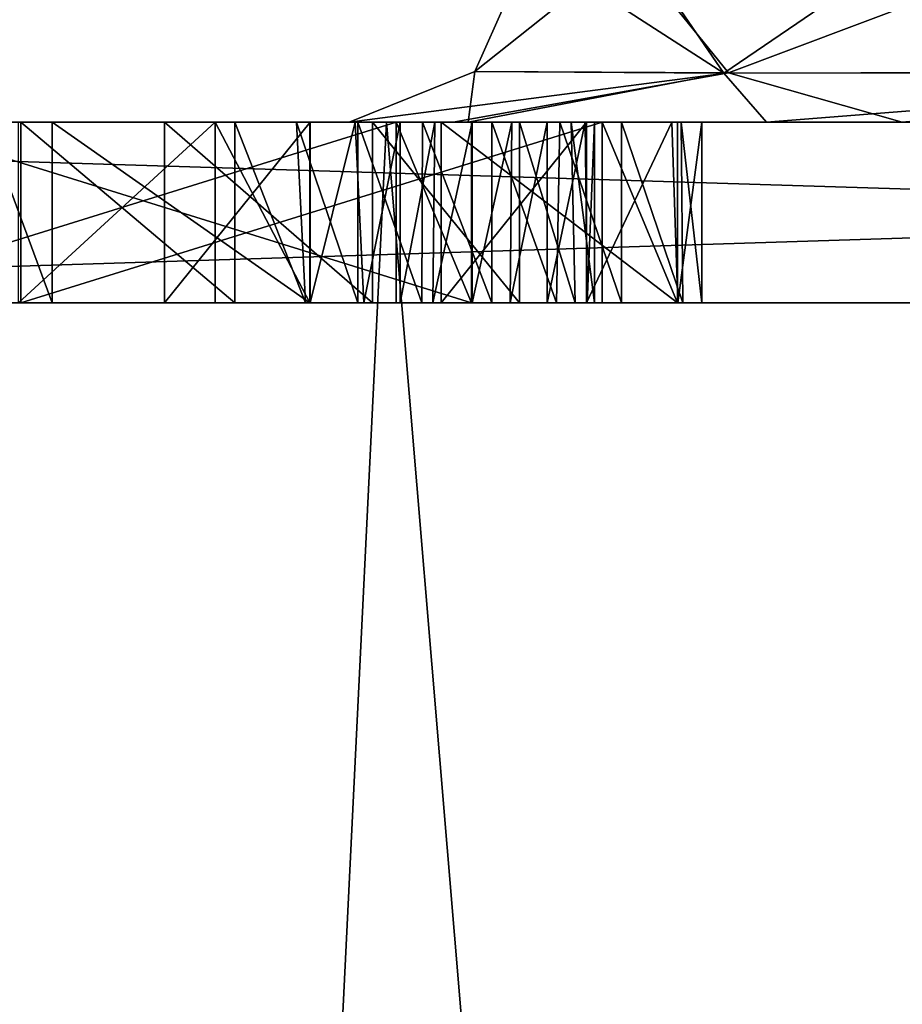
# Model space of a CAD drawing. Header units: millimetres. Extents: x -18.9 to 18.9, y -8.8 to 39.
# Tile 137 of 256: x -12.9 to -11.9, y 25.4 to 26.5. Entities that reach past the tile are written whole.
import ezdxf

# ---------------------------------------------------------------- set-up
doc = ezdxf.new("R2010")
doc.units = ezdxf.units.MM
doc.header["$LTSCALE"] = 65.185185
for name, color, linetype in [('1002', 7, 'CONTINUOUS'), ('1003', 7, 'CONTINUOUS'), ('1004', 7, 'CONTINUOUS'), ('1005', 7, 'CONTINUOUS'), ('1022', 7, 'CONTINUOUS'), ('1023', 7, 'CONTINUOUS'), ('1025', 7, 'CONTINUOUS'), ('1026', 7, 'CONTINUOUS'), ('1027', 7, 'CONTINUOUS'), ('1028', 7, 'CONTINUOUS'), ('1029', 7, 'CONTINUOUS'), ('1030', 7, 'CONTINUOUS'), ('1031', 7, 'CONTINUOUS'), ('1032', 7, 'CONTINUOUS'), ('1033', 7, 'CONTINUOUS'), ('1034', 7, 'CONTINUOUS'), ('1035', 7, 'CONTINUOUS'), ('1036', 7, 'CONTINUOUS'), ('1037', 7, 'CONTINUOUS'), ('1038', 7, 'CONTINUOUS'), ('1039', 7, 'CONTINUOUS'), ('1040', 7, 'CONTINUOUS'), ('1041', 7, 'CONTINUOUS'), ('1042', 7, 'CONTINUOUS'), ('1043', 7, 'CONTINUOUS'), ('15', 7, 'CONTINUOUS'), ('2', 7, 'CONTINUOUS'), ('790', 7, 'CONTINUOUS'), ('797', 7, 'CONTINUOUS'), ('798', 7, 'CONTINUOUS'), ('799', 7, 'CONTINUOUS'), ('823', 7, 'CONTINUOUS'), ('825', 7, 'CONTINUOUS')]:
    doc.layers.add(name, color=color, linetype=linetype)

msp = doc.modelspace()

# ---------------------------------------------------------------- linework, layer by layer
at = {"layer": '1002', "color": 7, "linetype": 'Continuous'}
for points in [[(-12.9088, 26.4, -9.1946), (-12.6913, 26.4, -9.1063), (-12.9088, 26.2, -9.1946), (-12.9088, 26.4, -9.1946)], [(-12.6913, 26.4, -9.1063), (-12.6913, 26.2, -9.1063), (-12.9088, 26.2, -9.1946), (-12.6913, 26.4, -9.1063)]]:
    msp.add_3dface(points, dxfattribs=at)
at = {"layer": '1003', "color": 7, "linetype": 'Continuous'}
for points in [[(-12.6913, 26.4, -9.1063), (-12.5868, 26.4, -9.194), (-12.5868, 26.2, -9.194), (-12.6913, 26.4, -9.1063)], [(-12.6913, 26.4, -9.1063), (-12.5868, 26.2, -9.194), (-12.6913, 26.2, -9.1063), (-12.6913, 26.4, -9.1063)]]:
    msp.add_3dface(points, dxfattribs=at)
at = {"layer": '1004', "color": 7, "linetype": 'Continuous'}
for points in [[(-12.5868, 26.4, -9.194), (-12.8715, 26.4, -9.3105), (-12.5868, 26.2, -9.194), (-12.5868, 26.4, -9.194)], [(-12.8715, 26.4, -9.3105), (-12.8715, 26.2, -9.3105), (-12.5868, 26.2, -9.194), (-12.8715, 26.4, -9.3105)]]:
    msp.add_3dface(points, dxfattribs=at)
at = {"layer": '1005', "color": 7, "linetype": 'Continuous'}
for points in [[(-12.9458, 26.4, -9.3363), (-12.9467, 26.2, -9.3365), (-12.8715, 26.2, -9.3105), (-12.9458, 26.4, -9.3363)], [(-12.8715, 26.4, -9.3105), (-12.9458, 26.4, -9.3363), (-12.8715, 26.2, -9.3105), (-12.8715, 26.4, -9.3105)]]:
    msp.add_3dface(points, dxfattribs=at)
at = {"layer": '1022', "color": 7, "linetype": 'Continuous'}
for points in [[(-12.4912, 26.4, -9.2743), (-12.4081, 26.4, -9.344), (-12.4081, 26.2, -9.344), (-12.4912, 26.4, -9.2743)], [(-12.4912, 26.2, -9.2743), (-12.4912, 26.4, -9.2743), (-12.4081, 26.2, -9.344), (-12.4912, 26.2, -9.2743)]]:
    msp.add_3dface(points, dxfattribs=at)
at = {"layer": '1023', "color": 7, "linetype": 'Continuous'}
for points in [[(-12.4081, 26.4, -9.344), (-13.0509, 26.4, -10.11), (-12.4081, 26.2, -9.344), (-12.4081, 26.4, -9.344)], [(-13.0509, 26.4, -10.11), (-13.0509, 26.2, -10.11), (-12.4081, 26.2, -9.344), (-13.0509, 26.4, -10.11)]]:
    msp.add_3dface(points, dxfattribs=at)
at = {"layer": '1025', "color": 7, "linetype": 'Continuous'}
for points in [[(-13.134, 26.4, -10.0403), (-12.4912, 26.4, -9.2743), (-13.134, 26.2, -10.0403), (-13.134, 26.4, -10.0403)], [(-12.4912, 26.4, -9.2743), (-12.4912, 26.2, -9.2743), (-13.134, 26.2, -10.0403), (-12.4912, 26.4, -9.2743)]]:
    msp.add_3dface(points, dxfattribs=at)
at = {"layer": '1026', "color": 7, "linetype": 'Continuous'}
for points in [[(-12.2634, 26.4, -9.4654), (-12.1803, 26.4, -9.5352), (-12.1803, 26.2, -9.5352), (-12.2634, 26.4, -9.4654)], [(-12.2634, 26.2, -9.4654), (-12.2634, 26.4, -9.4654), (-12.1803, 26.2, -9.5352), (-12.2634, 26.2, -9.4654)]]:
    msp.add_3dface(points, dxfattribs=at)
at = {"layer": '1027', "color": 7, "linetype": 'Continuous'}
for points in [[(-12.1803, 26.4, -9.5352), (-12.4416, 26.4, -9.8466), (-12.1803, 26.2, -9.5352), (-12.1803, 26.4, -9.5352)], [(-12.4416, 26.4, -9.8466), (-12.4416, 26.2, -9.8466), (-12.1803, 26.2, -9.5352), (-12.4416, 26.4, -9.8466)]]:
    msp.add_3dface(points, dxfattribs=at)
at = {"layer": '1028', "color": 7, "linetype": 'Continuous'}
for points in [[(-12.4416, 26.4, -9.8466), (-12.2807, 26.4, -9.9816), (-12.4416, 26.2, -9.8466), (-12.4416, 26.4, -9.8466)], [(-12.2807, 26.4, -9.9816), (-12.2807, 26.2, -9.9816), (-12.4416, 26.2, -9.8466), (-12.2807, 26.4, -9.9816)]]:
    msp.add_3dface(points, dxfattribs=at)
at = {"layer": '1029', "color": 7, "linetype": 'Continuous'}
for points in [[(-12.2807, 26.4, -9.9816), (-12.1865, 26.4, -10.0865), (-12.2807, 26.2, -9.9816), (-12.2807, 26.4, -9.9816)], [(-12.1865, 26.4, -10.0865), (-12.1799, 26.2, -10.0976), (-12.2807, 26.2, -9.9816), (-12.1865, 26.4, -10.0865)], [(-12.1865, 26.4, -10.0865), (-12.1532, 26.4, -10.2), (-12.1799, 26.2, -10.0976), (-12.1865, 26.4, -10.0865)], [(-12.1532, 26.4, -10.2), (-12.1532, 26.2, -10.2), (-12.1799, 26.2, -10.0976), (-12.1532, 26.4, -10.2)]]:
    msp.add_3dface(points, dxfattribs=at)
at = {"layer": '1030', "color": 7, "linetype": 'Continuous'}
for points in [[(-12.1763, 26.4, -10.3076), (-12.242, 26.4, -10.413), (-12.1742, 26.2, -10.3028), (-12.1763, 26.4, -10.3076)], [(-12.242, 26.4, -10.413), (-12.242, 26.2, -10.413), (-12.1742, 26.2, -10.3028), (-12.242, 26.4, -10.413)], [(-12.1532, 26.4, -10.2), (-12.1763, 26.4, -10.3076), (-12.1532, 26.2, -10.2), (-12.1532, 26.4, -10.2)], [(-12.1763, 26.4, -10.3076), (-12.1742, 26.2, -10.3028), (-12.1532, 26.2, -10.2), (-12.1763, 26.4, -10.3076)]]:
    msp.add_3dface(points, dxfattribs=at)
at = {"layer": '1031', "color": 7, "linetype": 'Continuous'}
for points in [[(-12.3103, 26.4, -10.478), (-12.3854, 26.4, -10.5176), (-12.3138, 26.2, -10.4806), (-12.3103, 26.4, -10.478)], [(-12.3854, 26.4, -10.5176), (-12.3854, 26.2, -10.5176), (-12.3138, 26.2, -10.4806), (-12.3854, 26.4, -10.5176)], [(-12.3103, 26.4, -10.478), (-12.3138, 26.2, -10.4806), (-12.242, 26.2, -10.413), (-12.3103, 26.4, -10.478)], [(-12.242, 26.4, -10.413), (-12.3103, 26.4, -10.478), (-12.242, 26.2, -10.413), (-12.242, 26.4, -10.413)]]:
    msp.add_3dface(points, dxfattribs=at)
at = {"layer": '1032', "color": 7, "linetype": 'Continuous'}
for points in [[(-12.4621, 26.4, -10.5311), (-12.5337, 26.4, -10.5185), (-12.4629, 26.2, -10.5311), (-12.4621, 26.4, -10.5311)], [(-12.5337, 26.4, -10.5185), (-12.5337, 26.2, -10.5185), (-12.4629, 26.2, -10.5311), (-12.5337, 26.4, -10.5185)], [(-12.4621, 26.4, -10.5311), (-12.4629, 26.2, -10.5311), (-12.3854, 26.2, -10.5176), (-12.4621, 26.4, -10.5311)], [(-12.3854, 26.4, -10.5176), (-12.4621, 26.4, -10.5311), (-12.3854, 26.2, -10.5176), (-12.3854, 26.4, -10.5176)]]:
    msp.add_3dface(points, dxfattribs=at)
at = {"layer": '1033', "color": 7, "linetype": 'Continuous'}
for points in [[(-12.6016, 26.4, -10.4819), (-12.6695, 26.4, -10.4301), (-12.5913, 26.2, -10.4887), (-12.6016, 26.4, -10.4819)], [(-12.6695, 26.4, -10.4301), (-12.6695, 26.2, -10.4301), (-12.5913, 26.2, -10.4887), (-12.6695, 26.4, -10.4301)], [(-12.5337, 26.4, -10.5185), (-12.6016, 26.4, -10.4819), (-12.5337, 26.2, -10.5185), (-12.5337, 26.4, -10.5185)], [(-12.6016, 26.4, -10.4819), (-12.5913, 26.2, -10.4887), (-12.5337, 26.2, -10.5185), (-12.6016, 26.4, -10.4819)]]:
    msp.add_3dface(points, dxfattribs=at)
at = {"layer": '1034', "color": 7, "linetype": 'Continuous'}
for points in [[(-12.6695, 26.4, -10.4301), (-12.9062, 26.4, -10.2315), (-12.6695, 26.2, -10.4301), (-12.6695, 26.4, -10.4301)], [(-12.9062, 26.4, -10.2315), (-12.9062, 26.2, -10.2315), (-12.6695, 26.2, -10.4301), (-12.9062, 26.4, -10.2315)]]:
    msp.add_3dface(points, dxfattribs=at)
at = {"layer": '1035', "color": 7, "linetype": 'Continuous'}
for points in [[(-12.9062, 26.4, -10.2315), (-12.2634, 26.4, -9.4654), (-12.9062, 26.2, -10.2315), (-12.9062, 26.4, -10.2315)], [(-12.2634, 26.4, -9.4654), (-12.2634, 26.2, -9.4654), (-12.9062, 26.2, -10.2315), (-12.2634, 26.4, -9.4654)]]:
    msp.add_3dface(points, dxfattribs=at)
at = {"layer": '1036', "color": 7, "linetype": 'Continuous'}
for points in [[(-12.5175, 26.4, -9.937), (-12.7472, 26.4, -10.2108), (-12.5175, 26.2, -9.937), (-12.5175, 26.4, -9.937)], [(-12.5175, 26.2, -9.937), (-12.7472, 26.4, -10.2108), (-12.7472, 26.2, -10.2108), (-12.5175, 26.2, -9.937)]]:
    msp.add_3dface(points, dxfattribs=at)
at = {"layer": '1037', "color": 7, "linetype": 'Continuous'}
for points in [[(-12.7472, 26.4, -10.2108), (-12.5863, 26.4, -10.3459), (-12.7472, 26.2, -10.2108), (-12.7472, 26.4, -10.2108)], [(-12.5863, 26.4, -10.3459), (-12.5863, 26.2, -10.3459), (-12.7472, 26.2, -10.2108), (-12.5863, 26.4, -10.3459)]]:
    msp.add_3dface(points, dxfattribs=at)
at = {"layer": '1038', "color": 7, "linetype": 'Continuous'}
for points in [[(-12.5863, 26.4, -10.3459), (-12.5365, 26.4, -10.3838), (-12.5863, 26.2, -10.3459), (-12.5863, 26.4, -10.3459)], [(-12.5365, 26.4, -10.3838), (-12.5271, 26.2, -10.3898), (-12.5863, 26.2, -10.3459), (-12.5365, 26.4, -10.3838)], [(-12.5365, 26.4, -10.3838), (-12.4868, 26.4, -10.4085), (-12.5271, 26.2, -10.3898), (-12.5365, 26.4, -10.3838)], [(-12.4868, 26.4, -10.4085), (-12.4868, 26.2, -10.4085), (-12.5271, 26.2, -10.3898), (-12.4868, 26.4, -10.4085)]]:
    msp.add_3dface(points, dxfattribs=at)
at = {"layer": '1039', "color": 7, "linetype": 'Continuous'}
for points in [[(-12.4868, 26.4, -10.4085), (-12.4483, 26.4, -10.4107), (-12.4868, 26.2, -10.4085), (-12.4868, 26.4, -10.4085)], [(-12.4483, 26.4, -10.4107), (-12.4508, 26.2, -10.411), (-12.4868, 26.2, -10.4085), (-12.4483, 26.4, -10.4107)], [(-12.4483, 26.4, -10.4107), (-12.4073, 26.4, -10.3998), (-12.4508, 26.2, -10.411), (-12.4483, 26.4, -10.4107)], [(-12.4073, 26.4, -10.3998), (-12.4073, 26.2, -10.3998), (-12.4508, 26.2, -10.411), (-12.4073, 26.4, -10.3998)]]:
    msp.add_3dface(points, dxfattribs=at)
at = {"layer": '1040', "color": 7, "linetype": 'Continuous'}
for points in [[(-12.4073, 26.4, -10.3998), (-12.3635, 26.4, -10.3747), (-12.4073, 26.2, -10.3998), (-12.4073, 26.4, -10.3998)], [(-12.3635, 26.4, -10.3747), (-12.3651, 26.2, -10.376), (-12.4073, 26.2, -10.3998), (-12.3635, 26.4, -10.3747)], [(-12.3635, 26.4, -10.3747), (-12.3241, 26.4, -10.337), (-12.3651, 26.2, -10.376), (-12.3635, 26.4, -10.3747)], [(-12.3241, 26.4, -10.337), (-12.3241, 26.2, -10.337), (-12.3651, 26.2, -10.376), (-12.3241, 26.4, -10.337)]]:
    msp.add_3dface(points, dxfattribs=at)
at = {"layer": '1041', "color": 7, "linetype": 'Continuous'}
for points in [[(-12.3241, 26.4, -10.337), (-12.2824, 26.4, -10.2699), (-12.3241, 26.2, -10.337), (-12.3241, 26.4, -10.337)], [(-12.2824, 26.4, -10.2699), (-12.2801, 26.2, -10.2642), (-12.3241, 26.2, -10.337), (-12.2824, 26.4, -10.2699)], [(-12.2824, 26.4, -10.2699), (-12.2718, 26.4, -10.2021), (-12.2801, 26.2, -10.2642), (-12.2824, 26.4, -10.2699)], [(-12.2718, 26.4, -10.2021), (-12.2718, 26.2, -10.2021), (-12.2801, 26.2, -10.2642), (-12.2718, 26.4, -10.2021)]]:
    msp.add_3dface(points, dxfattribs=at)
at = {"layer": '1042', "color": 7, "linetype": 'Continuous'}
for points in [[(-12.2979, 26.4, -10.1347), (-12.355, 26.4, -10.0734), (-12.2935, 26.2, -10.1415), (-12.2979, 26.4, -10.1347)], [(-12.355, 26.4, -10.0734), (-12.355, 26.2, -10.0734), (-12.2935, 26.2, -10.1415), (-12.355, 26.4, -10.0734)], [(-12.2718, 26.4, -10.2021), (-12.2979, 26.4, -10.1347), (-12.2718, 26.2, -10.2021), (-12.2718, 26.4, -10.2021)], [(-12.2979, 26.4, -10.1347), (-12.2935, 26.2, -10.1415), (-12.2718, 26.2, -10.2021), (-12.2979, 26.4, -10.1347)]]:
    msp.add_3dface(points, dxfattribs=at)
at = {"layer": '1043', "color": 7, "linetype": 'Continuous'}
for points in [[(-12.355, 26.4, -10.0734), (-12.5175, 26.4, -9.937), (-12.355, 26.2, -10.0734), (-12.355, 26.4, -10.0734)], [(-12.5175, 26.4, -9.937), (-12.5175, 26.2, -9.937), (-12.355, 26.2, -10.0734), (-12.5175, 26.4, -9.937)]]:
    msp.add_3dface(points, dxfattribs=at)
at = {"layer": '15', "color": 7, "linetype": 'Continuous'}
for points in [[(-13.9674, -3.5, 10.3766), (-12.5018, 26.4, 12.1021), (-14.3528, 26.4, 9.8365), (-13.9674, -3.5, 10.3766)], [(-13.9674, -3.5, 10.3766), (-10.0017, -3.5, 14.2382), (-12.5018, 26.4, 12.1021), (-13.9674, -3.5, 10.3766)], [(-13.3292, -6.3, -11.1841), (-13.3069, 26.4, -11.2109), (-11.1841, -6.3, -13.3292), (-13.3292, -6.3, -11.1841)], [(-13.3069, 26.4, -11.2109), (-9.8717, 26.4, -14.3286), (-11.1841, -6.3, -13.3292), (-13.3069, 26.4, -11.2109)], [(-10.0017, -3.5, 14.2382), (-10.2971, 26.4, 14.0258), (-12.5018, 26.4, 12.1021), (-10.0017, -3.5, 14.2382)]]:
    msp.add_3dface(points, dxfattribs=at)
at = {"layer": '2', "color": 7, "linetype": 'Continuous'}
for points in [[(-14.9312, 26.4, 7.2931), (-14.3528, 26.4, 9.8365), (-12.4115, 26.4, 7.756), (-14.9312, 26.4, 7.2931)], [(-14.6496, 26.4, 7.1772), (-14.9312, 26.4, 7.2931), (-12.5431, 26.4, 7.0082), (-14.6496, 26.4, 7.1772)], [(-12.5431, 26.4, 7.0082), (-14.9312, 26.4, 7.2931), (-12.4115, 26.4, 7.756), (-12.5431, 26.4, 7.0082)], [(-13.3069, 26.4, -11.2109), (-14.6979, 26.4, -8.7512), (-11.792, 26.4, -11.1895), (-13.3069, 26.4, -11.2109)], [(-14.6979, 26.4, -8.7512), (-13.0509, 26.4, -10.11), (-12.9062, 26.4, -10.2315), (-14.6979, 26.4, -8.7512)], [(-12.6695, 26.4, -10.4301), (-14.6979, 26.4, -8.7512), (-12.9062, 26.4, -10.2315), (-12.6695, 26.4, -10.4301)], [(-14.6979, 26.4, -8.7512), (-12.6695, 26.4, -10.4301), (-11.8706, 26.4, -11.1042), (-14.6979, 26.4, -8.7512)], [(-11.792, 26.4, -11.1895), (-14.6979, 26.4, -8.7512), (-11.8706, 26.4, -11.1042), (-11.792, 26.4, -11.1895)], [(-14.5314, 26.4, 6.8934), (-14.6496, 26.4, 7.1772), (-12.5431, 26.4, 7.0082), (-14.5314, 26.4, 6.8934)], [(-14.6496, 26.4, -7.1772), (-14.5314, 26.4, -6.8934), (-11.9316, 26.4, -7.5028), (-14.6496, 26.4, -7.1772)], [(-14.6496, 26.4, -7.1772), (-11.9316, 26.4, -7.5028), (-14.1859, 26.4, -7.3301), (-14.6496, 26.4, -7.1772)], [(-14.5314, 26.4, -6.8934), (-14.5314, 26.4, 6.8934), (-12.4283, 26.4, -6.355), (-14.5314, 26.4, -6.8934)], [(-12.4283, 26.4, -6.355), (-14.5314, 26.4, 6.8934), (-12.5431, 26.4, -5.4205), (-12.4283, 26.4, -6.355)], [(-12.5431, 26.4, -5.4205), (-14.5314, 26.4, 6.8934), (-12.5431, 26.4, 7.0082), (-12.5431, 26.4, -5.4205)], [(-11.9316, 26.4, -7.5028), (-14.5314, 26.4, -6.8934), (-12.4283, 26.4, -6.355), (-11.9316, 26.4, -7.5028)], [(-14.3528, 26.4, 9.8365), (-12.5018, 26.4, 12.1021), (-7.9545, 26.4, 10.3523), (-14.3528, 26.4, 9.8365)], [(-12.4115, 26.4, 7.756), (-14.3528, 26.4, 9.8365), (-12.0818, 26.4, 8.3559), (-12.4115, 26.4, 7.756)], [(-12.0818, 26.4, 8.3559), (-14.3528, 26.4, 9.8365), (-11.2649, 26.4, 9.0054), (-12.0818, 26.4, 8.3559)], [(-11.2649, 26.4, 9.0054), (-14.3528, 26.4, 9.8365), (-10.3418, 26.4, 9.2082), (-11.2649, 26.4, 9.0054)], [(-10.3418, 26.4, 9.2082), (-14.3528, 26.4, 9.8365), (-7.35, 26.4, 9.2082), (-10.3418, 26.4, 9.2082)], [(-7.35, 26.4, 9.2082), (-14.3528, 26.4, 9.8365), (-5.905, 26.4, 9.5792), (-7.35, 26.4, 9.2082)], [(-5.905, 26.4, 9.5792), (-14.3528, 26.4, 9.8365), (-7.9545, 26.4, 10.3523), (-5.905, 26.4, 9.5792)], [(-14.3144, 26.4, -7.4833), (-7.8641, 26.4, -12.8958), (-14.0212, 26.4, -7.9682), (-14.3144, 26.4, -7.4833)], [(-10.6964, 26.4, -8.7061), (-9.7505, 26.4, -9.121), (-14.1859, 26.4, -7.3301), (-10.6964, 26.4, -8.7061)], [(-14.1859, 26.4, -7.3301), (-9.7505, 26.4, -9.121), (-9.4479, 26.4, -9.5706), (-14.1859, 26.4, -7.3301)], [(-11.9316, 26.4, -7.5028), (-10.6964, 26.4, -8.7061), (-14.1859, 26.4, -7.3301), (-11.9316, 26.4, -7.5028)], [(-7.8888, 26.4, -12.614), (-14.1859, 26.4, -7.3301), (-8.5035, 26.4, -11.8371), (-7.8888, 26.4, -12.614)], [(-9.6827, 26.4, -9.6958), (-14.1859, 26.4, -7.3301), (-9.5686, 26.4, -9.6085), (-9.6827, 26.4, -9.6958)], [(-14.1859, 26.4, -7.3301), (-9.6827, 26.4, -9.6958), (-9.6031, 26.4, -9.7882), (-14.1859, 26.4, -7.3301)], [(-9.5686, 26.4, -9.6085), (-14.1859, 26.4, -7.3301), (-9.4479, 26.4, -9.5706), (-9.5686, 26.4, -9.6085)], [(-10.016, 26.4, -10.5744), (-14.1859, 26.4, -7.3301), (-10.0847, 26.4, -10.4908), (-10.016, 26.4, -10.5744)], [(-14.1859, 26.4, -7.3301), (-10.016, 26.4, -10.5744), (-9.5018, 26.4, -11.0262), (-14.1859, 26.4, -7.3301)], [(-10.0847, 26.4, -10.4908), (-14.1859, 26.4, -7.3301), (-10.1144, 26.4, -10.3895), (-10.0847, 26.4, -10.4908)], [(-10.1144, 26.4, -10.3895), (-14.1859, 26.4, -7.3301), (-10.1016, 26.4, -10.27), (-10.1144, 26.4, -10.3895)], [(-10.1016, 26.4, -10.27), (-14.1859, 26.4, -7.3301), (-10.0437, 26.4, -10.1451), (-10.1016, 26.4, -10.27)], [(-10.0437, 26.4, -10.1451), (-14.1859, 26.4, -7.3301), (-9.6617, 26.4, -10.0414), (-10.0437, 26.4, -10.1451)], [(-9.6617, 26.4, -10.0414), (-14.1859, 26.4, -7.3301), (-9.6031, 26.4, -9.7882), (-9.6617, 26.4, -10.0414)], [(-9.4266, 26.4, -11.0893), (-14.1859, 26.4, -7.3301), (-9.5018, 26.4, -11.0262), (-9.4266, 26.4, -11.0893)], [(-14.1859, 26.4, -7.3301), (-9.4266, 26.4, -11.0893), (-8.7801, 26.4, -11.605), (-14.1859, 26.4, -7.3301)], [(-8.6747, 26.4, -11.6934), (-14.1859, 26.4, -7.3301), (-8.7801, 26.4, -11.605), (-8.6747, 26.4, -11.6934)], [(-14.1859, 26.4, -7.3301), (-8.6747, 26.4, -11.6934), (-8.6089, 26.4, -11.7487), (-14.1859, 26.4, -7.3301)], [(-8.5035, 26.4, -11.8371), (-14.1859, 26.4, -7.3301), (-8.6089, 26.4, -11.7487), (-8.5035, 26.4, -11.8371)], [(-14.0212, 26.4, -7.9682), (-7.8641, 26.4, -12.8958), (-13.9586, 26.4, -8.0325), (-14.0212, 26.4, -7.9682)], [(-13.9586, 26.4, -8.0325), (-7.8641, 26.4, -12.8958), (-13.5154, 26.4, -8.4149), (-13.9586, 26.4, -8.0325)], [(-13.5154, 26.4, -8.4149), (-7.8641, 26.4, -12.8958), (-13.4323, 26.4, -8.4846), (-13.5154, 26.4, -8.4149)], [(-13.4323, 26.4, -8.4846), (-7.8641, 26.4, -12.8958), (-13.1407, 26.4, -8.7293), (-13.4323, 26.4, -8.4846)], [(-13.3431, 26.4, -9.1392), (-13.0576, 26.4, -8.799), (-12.6913, 26.4, -9.1063), (-13.3431, 26.4, -9.1392)], [(-12.9088, 26.4, -9.1946), (-13.3431, 26.4, -9.1392), (-12.6913, 26.4, -9.1063), (-12.9088, 26.4, -9.1946)], [(-9.8717, 26.4, -14.3286), (-13.3069, 26.4, -11.2109), (-9.0362, 26.4, -13.4787), (-9.8717, 26.4, -14.3286)], [(-11.577, 26.4, -11.2737), (-13.3069, 26.4, -11.2109), (-11.6497, 26.4, -11.2649), (-11.577, 26.4, -11.2737)], [(-13.3069, 26.4, -11.2109), (-11.577, 26.4, -11.2737), (-11.2204, 26.4, -11.646), (-13.3069, 26.4, -11.2109)], [(-11.6497, 26.4, -11.2649), (-13.3069, 26.4, -11.2109), (-11.7222, 26.4, -11.237), (-11.6497, 26.4, -11.2649)], [(-11.7222, 26.4, -11.237), (-13.3069, 26.4, -11.2109), (-11.792, 26.4, -11.1895), (-11.7222, 26.4, -11.237)], [(-11.1316, 26.4, -11.7205), (-13.3069, 26.4, -11.2109), (-11.2204, 26.4, -11.646), (-11.1316, 26.4, -11.7205)], [(-13.3069, 26.4, -11.2109), (-11.1316, 26.4, -11.7205), (-10.8087, 26.4, -11.9915), (-13.3069, 26.4, -11.2109)], [(-10.398, 26.4, -12.3361), (-13.3069, 26.4, -11.2109), (-10.7256, 26.4, -12.0612), (-10.398, 26.4, -12.3361)], [(-13.3069, 26.4, -11.2109), (-10.398, 26.4, -12.3361), (-10.3149, 26.4, -12.4058), (-13.3069, 26.4, -11.2109)], [(-10.7256, 26.4, -12.0612), (-13.3069, 26.4, -11.2109), (-10.8087, 26.4, -11.9915), (-10.7256, 26.4, -12.0612)], [(-13.3069, 26.4, -11.2109), (-10.3149, 26.4, -12.4058), (-10.0154, 26.4, -12.6048), (-13.3069, 26.4, -11.2109)], [(-9.8206, 26.4, -12.8326), (-13.3069, 26.4, -11.2109), (-9.8905, 26.4, -12.7851), (-9.8206, 26.4, -12.8326)], [(-13.3069, 26.4, -11.2109), (-9.8206, 26.4, -12.8326), (-9.4903, 26.4, -13.0977), (-13.3069, 26.4, -11.2109)], [(-9.8905, 26.4, -12.7851), (-13.3069, 26.4, -11.2109), (-9.969, 26.4, -12.6997), (-9.8905, 26.4, -12.7851)], [(-9.969, 26.4, -12.6997), (-13.3069, 26.4, -11.2109), (-10.0154, 26.4, -12.6048), (-9.969, 26.4, -12.6997)], [(-9.0362, 26.4, -13.4787), (-13.3069, 26.4, -11.2109), (-9.4903, 26.4, -13.0977), (-9.0362, 26.4, -13.4787)], [(-13.1407, 26.4, -8.7293), (-7.8641, 26.4, -12.8958), (-13.0576, 26.4, -8.799), (-13.1407, 26.4, -8.7293)], [(-12.9458, 26.4, -9.3363), (-12.8715, 26.4, -9.3105), (-13.134, 26.4, -10.0403), (-12.9458, 26.4, -9.3363)], [(-12.8715, 26.4, -9.3105), (-12.4912, 26.4, -9.2743), (-13.134, 26.4, -10.0403), (-12.8715, 26.4, -9.3105)], [(-13.0576, 26.4, -8.799), (-7.8641, 26.4, -12.8958), (-12.6913, 26.4, -9.1063), (-13.0576, 26.4, -8.799)], [(-13.0509, 26.4, -10.11), (-12.4081, 26.4, -9.344), (-12.2634, 26.4, -9.4654), (-13.0509, 26.4, -10.11)], [(-13.0509, 26.4, -10.11), (-12.2634, 26.4, -9.4654), (-12.9062, 26.4, -10.2315), (-13.0509, 26.4, -10.11)], [(-12.8715, 26.4, -9.3105), (-12.5868, 26.4, -9.194), (-12.4912, 26.4, -9.2743), (-12.8715, 26.4, -9.3105)], [(-12.7472, 26.4, -10.2108), (-12.5175, 26.4, -9.937), (-12.2718, 26.4, -10.2021), (-12.7472, 26.4, -10.2108)], [(-12.5863, 26.4, -10.3459), (-12.7472, 26.4, -10.2108), (-12.3241, 26.4, -10.337), (-12.5863, 26.4, -10.3459)], [(-12.3241, 26.4, -10.337), (-12.7472, 26.4, -10.2108), (-12.2824, 26.4, -10.2699), (-12.3241, 26.4, -10.337)], [(-12.2824, 26.4, -10.2699), (-12.7472, 26.4, -10.2108), (-12.2718, 26.4, -10.2021), (-12.2824, 26.4, -10.2699)], [(-12.6913, 26.4, -9.1063), (-7.8641, 26.4, -12.8958), (-12.5868, 26.4, -9.194), (-12.6913, 26.4, -9.1063)], [(-12.6695, 26.4, -10.4301), (-12.6016, 26.4, -10.4819), (-11.9169, 26.4, -11.0092), (-12.6695, 26.4, -10.4301)], [(-11.8706, 26.4, -11.1042), (-12.6695, 26.4, -10.4301), (-11.9169, 26.4, -11.0092), (-11.8706, 26.4, -11.1042)], [(-12.6016, 26.4, -10.4819), (-12.5337, 26.4, -10.5185), (-11.9315, 26.4, -10.9004), (-12.6016, 26.4, -10.4819)], [(-11.9169, 26.4, -11.0092), (-12.6016, 26.4, -10.4819), (-11.9315, 26.4, -10.9004), (-11.9169, 26.4, -11.0092)], [(-12.5868, 26.4, -9.194), (-7.8641, 26.4, -12.8958), (-12.4912, 26.4, -9.2743), (-12.5868, 26.4, -9.194)], [(-12.5365, 26.4, -10.3838), (-12.5863, 26.4, -10.3459), (-12.3635, 26.4, -10.3747), (-12.5365, 26.4, -10.3838)], [(-12.3635, 26.4, -10.3747), (-12.5863, 26.4, -10.3459), (-12.3241, 26.4, -10.337), (-12.3635, 26.4, -10.3747)], [(-12.4868, 26.4, -10.4085), (-12.5365, 26.4, -10.3838), (-12.4073, 26.4, -10.3998), (-12.4868, 26.4, -10.4085)], [(-12.4073, 26.4, -10.3998), (-12.5365, 26.4, -10.3838), (-12.3635, 26.4, -10.3747), (-12.4073, 26.4, -10.3998)], [(-12.5337, 26.4, -10.5185), (-12.4621, 26.4, -10.5311), (-11.8589, 26.4, -10.6507), (-12.5337, 26.4, -10.5185)], [(-11.9315, 26.4, -10.9004), (-12.5337, 26.4, -10.5185), (-11.9123, 26.4, -10.7788), (-11.9315, 26.4, -10.9004)], [(-11.9123, 26.4, -10.7788), (-12.5337, 26.4, -10.5185), (-11.8589, 26.4, -10.6507), (-11.9123, 26.4, -10.7788)], [(-12.2718, 26.4, -10.2021), (-12.5175, 26.4, -9.937), (-12.2979, 26.4, -10.1347), (-12.2718, 26.4, -10.2021)], [(-12.2979, 26.4, -10.1347), (-12.5175, 26.4, -9.937), (-12.355, 26.4, -10.0734), (-12.2979, 26.4, -10.1347)], [(-12.5018, 26.4, 12.1021), (-10.2971, 26.4, 14.0258), (-9.3019, 26.4, 12.2082), (-12.5018, 26.4, 12.1021)], [(-12.5018, 26.4, 12.1021), (-9.3019, 26.4, 12.2082), (-8.9306, 26.4, 11.0632), (-12.5018, 26.4, 12.1021)], [(-7.9545, 26.4, 10.3523), (-12.5018, 26.4, 12.1021), (-8.9306, 26.4, 11.0632), (-7.9545, 26.4, 10.3523)], [(-12.4912, 26.4, -9.2743), (-7.8641, 26.4, -12.8958), (-12.4081, 26.4, -9.344), (-12.4912, 26.4, -9.2743)], [(-12.4483, 26.4, -10.4107), (-12.4868, 26.4, -10.4085), (-12.4073, 26.4, -10.3998), (-12.4483, 26.4, -10.4107)], [(-12.4621, 26.4, -10.5311), (-12.3854, 26.4, -10.5176), (-11.7712, 26.4, -10.5249), (-12.4621, 26.4, -10.5311)], [(-11.8589, 26.4, -10.6507), (-12.4621, 26.4, -10.5311), (-11.7712, 26.4, -10.5249), (-11.8589, 26.4, -10.6507)], [(-12.4416, 26.4, -9.8466), (-12.1803, 26.4, -9.5352), (-11.2189, 26.4, -10.3392), (-12.4416, 26.4, -9.8466)], [(-12.2807, 26.4, -9.9816), (-12.4416, 26.4, -9.8466), (-11.2189, 26.4, -10.3392), (-12.2807, 26.4, -9.9816)], [(-12.4081, 26.4, -9.344), (-7.8641, 26.4, -12.8958), (-12.2634, 26.4, -9.4654), (-12.4081, 26.4, -9.344)], [(-12.3854, 26.4, -10.5176), (-12.3103, 26.4, -10.478), (-11.7712, 26.4, -10.5249), (-12.3854, 26.4, -10.5176)], [(-12.3103, 26.4, -10.478), (-12.242, 26.4, -10.413), (-11.6655, 26.4, -10.4194), (-12.3103, 26.4, -10.478)], [(-11.7712, 26.4, -10.5249), (-12.3103, 26.4, -10.478), (-11.6655, 26.4, -10.4194), (-11.7712, 26.4, -10.5249)], [(-12.1865, 26.4, -10.0865), (-12.2807, 26.4, -9.9816), (-11.3243, 26.4, -10.3092), (-12.1865, 26.4, -10.0865)], [(-11.3243, 26.4, -10.3092), (-12.2807, 26.4, -9.9816), (-11.2189, 26.4, -10.3392), (-11.3243, 26.4, -10.3092)], [(-12.2634, 26.4, -9.4654), (-7.8641, 26.4, -12.8958), (-12.1803, 26.4, -9.5352), (-12.2634, 26.4, -9.4654)], [(-12.242, 26.4, -10.413), (-12.1763, 26.4, -10.3076), (-11.5515, 26.4, -10.3477), (-12.242, 26.4, -10.413)], [(-11.6655, 26.4, -10.4194), (-12.242, 26.4, -10.413), (-11.5515, 26.4, -10.3477), (-11.6655, 26.4, -10.4194)], [(-12.1532, 26.4, -10.2), (-12.1865, 26.4, -10.0865), (-11.3243, 26.4, -10.3092), (-12.1532, 26.4, -10.2)], [(-12.1803, 26.4, -9.5352), (-7.8641, 26.4, -12.8958), (-11.1216, 26.4, -10.4012), (-12.1803, 26.4, -9.5352)], [(-11.2189, 26.4, -10.3392), (-12.1803, 26.4, -9.5352), (-11.1216, 26.4, -10.4012), (-11.2189, 26.4, -10.3392)], [(-12.1763, 26.4, -10.3076), (-12.1532, 26.4, -10.2), (-11.3243, 26.4, -10.3092), (-12.1763, 26.4, -10.3076)], [(-11.5515, 26.4, -10.3477), (-12.1763, 26.4, -10.3076), (-11.4347, 26.4, -10.3113), (-11.5515, 26.4, -10.3477)], [(-11.4347, 26.4, -10.3113), (-12.1763, 26.4, -10.3076), (-11.3243, 26.4, -10.3092), (-11.4347, 26.4, -10.3113)]]:
    msp.add_3dface(points, dxfattribs=at)
at = {"layer": '790', "color": 7, "linetype": 'Continuous'}
for points in [[(-14.1859, 26.2, -7.3301), (-7.8888, 26.2, -12.614), (-14.3144, 26.2, -7.4833), (-14.1859, 26.2, -7.3301)], [(-14.3144, 26.2, -7.4833), (-7.8888, 26.2, -12.614), (-7.8641, 26.2, -12.8958), (-14.3144, 26.2, -7.4833)], [(-13.134, 26.2, -10.0403), (-12.4912, 26.2, -9.2743), (-13.0509, 26.2, -10.11), (-13.134, 26.2, -10.0403)], [(-13.0509, 26.2, -10.11), (-12.4912, 26.2, -9.2743), (-12.4081, 26.2, -9.344), (-13.0509, 26.2, -10.11)], [(-12.8715, 26.2, -9.3105), (-12.9467, 26.2, -9.3365), (-12.9088, 26.2, -9.1946), (-12.8715, 26.2, -9.3105)], [(-12.6913, 26.2, -9.1063), (-12.8715, 26.2, -9.3105), (-12.9088, 26.2, -9.1946), (-12.6913, 26.2, -9.1063)], [(-12.9062, 26.2, -10.2315), (-12.2634, 26.2, -9.4654), (-12.7472, 26.2, -10.2108), (-12.9062, 26.2, -10.2315)], [(-12.6695, 26.2, -10.4301), (-12.9062, 26.2, -10.2315), (-12.7472, 26.2, -10.2108), (-12.6695, 26.2, -10.4301)], [(-12.5868, 26.2, -9.194), (-12.8715, 26.2, -9.3105), (-12.6913, 26.2, -9.1063), (-12.5868, 26.2, -9.194)], [(-12.2634, 26.2, -9.4654), (-12.5175, 26.2, -9.937), (-12.7472, 26.2, -10.2108), (-12.2634, 26.2, -9.4654)], [(-12.5863, 26.2, -10.3459), (-12.6695, 26.2, -10.4301), (-12.7472, 26.2, -10.2108), (-12.5863, 26.2, -10.3459)], [(-12.5913, 26.2, -10.4887), (-12.6695, 26.2, -10.4301), (-12.5863, 26.2, -10.3459), (-12.5913, 26.2, -10.4887)], [(-12.5337, 26.2, -10.5185), (-12.5913, 26.2, -10.4887), (-12.5863, 26.2, -10.3459), (-12.5337, 26.2, -10.5185)], [(-12.5271, 26.2, -10.3898), (-12.5337, 26.2, -10.5185), (-12.5863, 26.2, -10.3459), (-12.5271, 26.2, -10.3898)], [(-12.4629, 26.2, -10.5311), (-12.5337, 26.2, -10.5185), (-12.4868, 26.2, -10.4085), (-12.4629, 26.2, -10.5311)], [(-12.4868, 26.2, -10.4085), (-12.5337, 26.2, -10.5185), (-12.5271, 26.2, -10.3898), (-12.4868, 26.2, -10.4085)], [(-12.2634, 26.2, -9.4654), (-12.4416, 26.2, -9.8466), (-12.5175, 26.2, -9.937), (-12.2634, 26.2, -9.4654)], [(-12.5175, 26.2, -9.937), (-12.4416, 26.2, -9.8466), (-12.355, 26.2, -10.0734), (-12.5175, 26.2, -9.937)], [(-12.4508, 26.2, -10.411), (-12.4629, 26.2, -10.5311), (-12.4868, 26.2, -10.4085), (-12.4508, 26.2, -10.411)], [(-12.3854, 26.2, -10.5176), (-12.4629, 26.2, -10.5311), (-12.4073, 26.2, -10.3998), (-12.3854, 26.2, -10.5176)], [(-12.4073, 26.2, -10.3998), (-12.4629, 26.2, -10.5311), (-12.4508, 26.2, -10.411), (-12.4073, 26.2, -10.3998)], [(-12.4416, 26.2, -9.8466), (-12.2634, 26.2, -9.4654), (-12.1803, 26.2, -9.5352), (-12.4416, 26.2, -9.8466)], [(-12.4416, 26.2, -9.8466), (-12.2807, 26.2, -9.9816), (-12.355, 26.2, -10.0734), (-12.4416, 26.2, -9.8466)], [(-12.3651, 26.2, -10.376), (-12.3854, 26.2, -10.5176), (-12.4073, 26.2, -10.3998), (-12.3651, 26.2, -10.376)], [(-12.3138, 26.2, -10.4806), (-12.3854, 26.2, -10.5176), (-12.3241, 26.2, -10.337), (-12.3138, 26.2, -10.4806)], [(-12.3241, 26.2, -10.337), (-12.3854, 26.2, -10.5176), (-12.3651, 26.2, -10.376), (-12.3241, 26.2, -10.337)], [(-12.355, 26.2, -10.0734), (-12.2807, 26.2, -9.9816), (-12.2935, 26.2, -10.1415), (-12.355, 26.2, -10.0734)], [(-12.2801, 26.2, -10.2642), (-12.3138, 26.2, -10.4806), (-12.3241, 26.2, -10.337), (-12.2801, 26.2, -10.2642)], [(-12.242, 26.2, -10.413), (-12.3138, 26.2, -10.4806), (-12.2801, 26.2, -10.2642), (-12.242, 26.2, -10.413)], [(-12.2935, 26.2, -10.1415), (-12.2807, 26.2, -9.9816), (-12.2718, 26.2, -10.2021), (-12.2935, 26.2, -10.1415)], [(-12.2807, 26.2, -9.9816), (-12.1799, 26.2, -10.0976), (-12.2718, 26.2, -10.2021), (-12.2807, 26.2, -9.9816)], [(-12.2718, 26.2, -10.2021), (-12.242, 26.2, -10.413), (-12.2801, 26.2, -10.2642), (-12.2718, 26.2, -10.2021)], [(-12.1799, 26.2, -10.0976), (-12.242, 26.2, -10.413), (-12.2718, 26.2, -10.2021), (-12.1799, 26.2, -10.0976)], [(-12.1742, 26.2, -10.3028), (-12.242, 26.2, -10.413), (-12.1799, 26.2, -10.0976), (-12.1742, 26.2, -10.3028)], [(-12.1532, 26.2, -10.2), (-12.1742, 26.2, -10.3028), (-12.1799, 26.2, -10.0976), (-12.1532, 26.2, -10.2)]]:
    msp.add_3dface(points, dxfattribs=at)
at = {"layer": '797', "color": 7, "linetype": 'Continuous'}
for points in [[(-12.3433, 26.593, -5.4205), (-12.2342, 26.5915, -6.3063), (-12.4042, 26.4561, -5.4205), (-12.3433, 26.593, -5.4205)], [(-12.2342, 26.5915, -6.3063), (-12.1239, 26.4547, -6.8396), (-12.4042, 26.4561, -5.4205), (-12.2342, 26.5915, -6.3063)], [(-12.2342, 26.5915, -6.3063), (-11.7636, 26.5903, -7.3944), (-12.1239, 26.4547, -6.8396), (-12.2342, 26.5915, -6.3063)], [(-11.7636, 26.5903, -7.3944), (-11.3207, 26.4541, -8.0437), (-12.1239, 26.4547, -6.8396), (-11.7636, 26.5903, -7.3944)], [(-12.1239, 26.4547, -6.8396), (-12.5431, 26.4, -5.4205), (-12.4042, 26.4561, -5.4205), (-12.1239, 26.4547, -6.8396)], [(-12.4283, 26.4, -6.355), (-12.5431, 26.4, -5.4205), (-12.1239, 26.4547, -6.8396), (-12.4283, 26.4, -6.355)], [(-11.9316, 26.4, -7.5028), (-12.4283, 26.4, -6.355), (-12.1239, 26.4547, -6.8396), (-11.9316, 26.4, -7.5028)], [(-11.3207, 26.4541, -8.0437), (-11.9316, 26.4, -7.5028), (-12.1239, 26.4547, -6.8396), (-11.3207, 26.4541, -8.0437)], [(-10.6964, 26.4, -8.7061), (-11.9316, 26.4, -7.5028), (-11.3207, 26.4541, -8.0437), (-10.6964, 26.4, -8.7061)]]:
    msp.add_3dface(points, dxfattribs=at)
at = {"layer": '798', "color": 7, "linetype": 'Continuous'}
for points in [[(-12.3433, 26.593, 7.0082), (-12.3433, 26.593, -5.4205), (-12.4042, 26.4561, -5.4205), (-12.3433, 26.593, 7.0082)], [(-12.3433, 26.593, 7.0082), (-12.4042, 26.4561, -5.4205), (-12.4042, 26.4561, 7.0082), (-12.3433, 26.593, 7.0082)], [(-12.5431, 26.4, -5.4205), (-12.5431, 26.4, 7.0082), (-12.4042, 26.4561, 7.0082), (-12.5431, 26.4, -5.4205)], [(-12.4042, 26.4561, -5.4205), (-12.5431, 26.4, -5.4205), (-12.4042, 26.4561, 7.0082), (-12.4042, 26.4561, -5.4205)]]:
    msp.add_3dface(points, dxfattribs=at)
at = {"layer": '799', "color": 7, "linetype": 'Continuous'}
for points in [[(-12.3433, 26.593, 7.0082), (-12.4042, 26.4561, 7.0082), (-12.129, 26.4544, 8.0405), (-12.3433, 26.593, 7.0082)], [(-12.224, 26.5934, 7.6884), (-12.3433, 26.593, 7.0082), (-12.129, 26.4544, 8.0405), (-12.224, 26.5934, 7.6884)], [(-11.9238, 26.5945, 8.2334), (-12.224, 26.5934, 7.6884), (-12.129, 26.4544, 8.0405), (-11.9238, 26.5945, 8.2334)], [(-11.9238, 26.5945, 8.2334), (-12.129, 26.4544, 8.0405), (-11.3723, 26.4561, 8.7936), (-11.9238, 26.5945, 8.2334)], [(-12.5431, 26.4, 7.0082), (-12.4115, 26.4, 7.756), (-12.4042, 26.4561, 7.0082), (-12.5431, 26.4, 7.0082)], [(-12.4042, 26.4561, 7.0082), (-12.4115, 26.4, 7.756), (-12.129, 26.4544, 8.0405), (-12.4042, 26.4561, 7.0082)], [(-12.4115, 26.4, 7.756), (-12.0818, 26.4, 8.3559), (-12.129, 26.4544, 8.0405), (-12.4115, 26.4, 7.756)], [(-12.129, 26.4544, 8.0405), (-12.0818, 26.4, 8.3559), (-11.3723, 26.4561, 8.7936), (-12.129, 26.4544, 8.0405)], [(-12.0818, 26.4, 8.3559), (-11.2649, 26.4, 9.0054), (-11.3723, 26.4561, 8.7936), (-12.0818, 26.4, 8.3559)]]:
    msp.add_3dface(points, dxfattribs=at)
at = {"layer": '823', "color": 7, "linetype": 'Continuous'}
for points in [[(-7.8641, 26.4, -12.8958), (-14.3144, 26.4, -7.4833), (-7.8641, 26.2, -12.8958), (-7.8641, 26.4, -12.8958)], [(-14.3144, 26.4, -7.4833), (-14.3144, 26.2, -7.4833), (-7.8641, 26.2, -12.8958), (-14.3144, 26.4, -7.4833)]]:
    msp.add_3dface(points, dxfattribs=at)
at = {"layer": '825', "color": 7, "linetype": 'Continuous'}
for points in [[(-14.1859, 26.4, -7.3301), (-7.8888, 26.4, -12.614), (-14.1859, 26.2, -7.3301), (-14.1859, 26.4, -7.3301)], [(-7.8888, 26.4, -12.614), (-7.8888, 26.2, -12.614), (-14.1859, 26.2, -7.3301), (-7.8888, 26.4, -12.614)]]:
    msp.add_3dface(points, dxfattribs=at)

doc.saveas('drawing.dxf')
